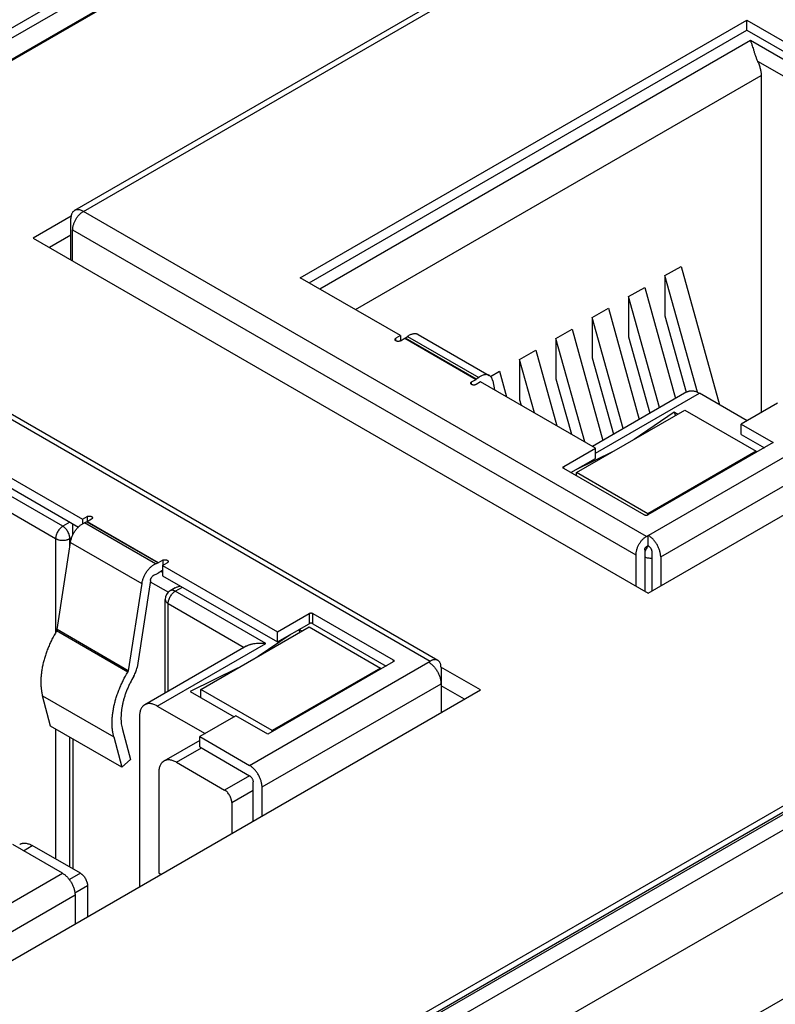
# Model space of a CAD drawing. Header units: inches. Extents: x 0 to 34, y 0 to 22.
# Tile 96 of 118: x 28.3 to 28.9, y 14.4 to 15.2. Entities that reach past the tile are written whole.
import ezdxf

# ---------------------------------------------------------------- set-up
doc = ezdxf.new("R2010")
doc.units = ezdxf.units.IN
doc.header["$LTSCALE"] = 1.87
doc.header["$MEASUREMENT"] = 0
doc.layers.get('0').update_dxf_attribs({"linetype": 'CONTINUOUS'})

msp = doc.modelspace()

# ---------------------------------------------------------------- linework, layer by layer
at = {"color": 7, "linetype": 'CONTINUOUS'}
for p, q in [((27.14229, 14.49644), (29.44964, 15.82867)), ((27.14577, 14.49048), (29.45312, 15.82271)), ((29.46141, 15.80986), (27.15857, 14.48023)), ((27.14602, 14.47412), (29.45337, 15.80636)), ((30.28142, 15.34724), (27.97407, 14.015)), ((30.28388, 15.34699), (27.97653, 14.01476)), ((27.96476, 14.01475), (30.26759, 15.34438)), ((27.98641, 14.00834), (30.29499, 15.34129)), ((28.00762, 13.97203), (30.3162, 15.30498)), ((28.78452, 15.27337), (28.3558, 15.02584)), ((28.36269, 15.02516), (28.79141, 15.27269)), ((28.53223, 14.97324), (28.88133, 15.1748)), ((28.88133, 15.1748), (28.9597, 15.12956)), ((28.88133, 15.16677), (28.88133, 15.1748)), ((28.53919, 14.96922), (28.88133, 15.16677)), ((28.88133, 15.16677), (28.95645, 15.12339)), ((28.88411, 15.15873), (28.54754, 14.9644)), ((28.94425, 15.12401), (28.88411, 15.15873)), ((28.88968, 15.14266), (28.93868, 15.11437)), ((28.57538, 14.94832), (28.89247, 15.13141)), ((28.89247, 15.13141), (28.89247, 14.86779)), ((28.80283, 14.77103), (28.36269, 15.02516)), ((28.3531, 15.02138), (28.32338, 15.00422)), ((28.35295, 14.98715), (28.35295, 15.01953)), ((28.35434, 15.01069), (28.79447, 14.75656)), ((28.35434, 14.98635), (28.35434, 15.01069)), ((28.32338, 15.00422), (28.80421, 14.7266)), ((28.35295, 15.0066), (28.33611, 14.99687)), ((28.80421, 14.7266), (29.27085, 14.99602)), ((28.35291, 14.98717), (28.35295, 14.9872)), ((28.8173, 14.97491), (28.82983, 14.98215)), ((28.82983, 14.98215), (28.85995, 14.87387)), ((28.6106, 14.92799), (28.53223, 14.97324)), ((28.84266, 14.88376), (28.8173, 14.97491)), ((28.8173, 14.97491), (28.8173, 14.94343)), ((28.78891, 14.95852), (28.80143, 14.96575)), ((28.80143, 14.96575), (28.82559, 14.87892)), ((28.81306, 14.87168), (28.78891, 14.95852)), ((28.78891, 14.95852), (28.78891, 14.92704)), ((28.76051, 14.94212), (28.77304, 14.94936)), ((28.77304, 14.94936), (28.79719, 14.86252)), ((28.78466, 14.85529), (28.76051, 14.94212)), ((28.76051, 14.94212), (28.76051, 14.91064)), ((28.8173, 14.94343), (28.83391, 14.88372)), ((28.73211, 14.92573), (28.74464, 14.93296)), ((28.74464, 14.93296), (28.7688, 14.84612)), ((28.19375, 14.92761), (28.63388, 14.67349)), ((28.63979, 14.67407), (28.19966, 14.9282)), ((28.6106, 14.92799), (28.60702, 14.92592)), ((28.60702, 14.92392), (28.60702, 14.92592)), ((28.6105, 14.92392), (28.61398, 14.92592)), ((28.6106, 14.92799), (28.6106, 14.92397)), ((28.61398, 14.92592), (28.61417, 14.92605)), ((28.61398, 14.92592), (28.66966, 14.89378)), ((28.61417, 14.92605), (28.61607, 14.92745)), ((28.66985, 14.8939), (28.61417, 14.92605)), ((28.61607, 14.92745), (28.67175, 14.8953)), ((28.62431, 14.92902), (28.67999, 14.89687)), ((28.73211, 14.92573), (28.73211, 14.89425)), ((28.75461, 14.84484), (28.73211, 14.92573)), ((28.78891, 14.92704), (28.80551, 14.86733)), ((28.70372, 14.90933), (28.71625, 14.91657)), ((28.71625, 14.91657), (28.73267, 14.8575)), ((28.70372, 14.90933), (28.70372, 14.87785)), ((28.71535, 14.86751), (28.70372, 14.90933)), ((28.76051, 14.91064), (28.77712, 14.85093)), ((28.68091, 14.89616), (28.68785, 14.90017)), ((28.68785, 14.90017), (28.69341, 14.88017)), ((28.66618, 14.89177), (28.66966, 14.89378)), ((28.66618, 14.88976), (28.66618, 14.89177)), ((28.66985, 14.8939), (28.66966, 14.89378)), ((28.67324, 14.89182), (28.66966, 14.88976)), ((28.67175, 14.8953), (28.66985, 14.8939)), ((28.76302, 14.83999), (28.67324, 14.89182)), ((28.68266, 14.89261), (28.68396, 14.88563)), ((28.73211, 14.89425), (28.74418, 14.85086)), ((28.70372, 14.87785), (28.70492, 14.87353)), ((28.83432, 14.88396), (28.76059, 14.84139)), ((28.76302, 14.83613), (28.84417, 14.88298)), ((28.88147, 14.86144), (28.84417, 14.88298)), ((28.74826, 14.82086), (28.83289, 14.86972)), ((28.83289, 14.86972), (28.88857, 14.83757)), ((28.90513, 14.87511), (28.87688, 14.85879)), ((28.82451, 14.86813), (28.79312, 14.84676)), ((28.82732, 14.86651), (28.82451, 14.86813)), ((28.82451, 14.86813), (28.82557, 14.86549)), ((28.87688, 14.85879), (28.90193, 14.84433)), ((28.87688, 14.85076), (28.87688, 14.85879)), ((28.80283, 14.77103), (28.94411, 14.8526)), ((28.87688, 14.85076), (28.89497, 14.84031)), ((28.73824, 14.82568), (28.76302, 14.83999)), ((28.76302, 14.83195), (28.76302, 14.83999)), ((28.90193, 14.84433), (28.80394, 14.78775)), ((28.74381, 14.82086), (28.76302, 14.83195)), ((28.7769, 14.83739), (28.74758, 14.82304)), ((28.88857, 14.83757), (28.80394, 14.78871)), ((28.81396, 14.75496), (28.95385, 14.83573)), ((28.88857, 14.83661), (28.88857, 14.83757)), ((28.28367, 14.82972), (28.36204, 14.78447)), ((28.73824, 14.82407), (28.73824, 14.82568)), ((28.80115, 14.78775), (28.73824, 14.82407)), ((28.28367, 14.82169), (28.3588, 14.77831)), ((28.80394, 14.78871), (28.74826, 14.82086)), ((28.74826, 14.81829), (28.74826, 14.82086)), ((28.34659, 14.77893), (28.28646, 14.81365)), ((28.29202, 14.79758), (28.34102, 14.76929)), ((28.36204, 14.78447), (28.36562, 14.78654)), ((28.36204, 14.78447), (28.36204, 14.78088)), ((28.36562, 14.78654), (28.36562, 14.78252)), ((28.3691, 14.78453), (28.36562, 14.78252)), ((28.80394, 14.78775), (28.80394, 14.78871)), ((28.35216, 14.78214), (28.34659, 14.77893)), ((28.35438, 14.77196), (28.35438, 14.78086)), ((28.36542, 14.78243), (28.36353, 14.78164)), ((28.4192, 14.74949), (28.36353, 14.78164)), ((28.36542, 14.78243), (28.36562, 14.78252)), ((28.36542, 14.78243), (28.4211, 14.75028)), ((28.42129, 14.75037), (28.36562, 14.78252)), ((28.34102, 14.76929), (28.34102, 14.69582)), ((28.35216, 14.76929), (28.35361, 14.77013)), ((28.35216, 14.76336), (28.35216, 14.76929)), ((28.80422, 14.7638), (28.80422, 14.77183)), ((28.34215, 14.69815), (28.35261, 14.76634)), ((28.35261, 14.76634), (28.40829, 14.73419)), ((28.80283, 14.76299), (28.80422, 14.7638)), ((28.79447, 14.75656), (28.79447, 14.73222)), ((28.80143, 14.76058), (28.80143, 14.7282)), ((28.807, 14.75897), (28.807, 14.7282)), ((28.81396, 14.75496), (28.81396, 14.73222)), ((28.4192, 14.74949), (28.4211, 14.75028)), ((28.42129, 14.75037), (28.4211, 14.75028)), ((28.42477, 14.75238), (28.42129, 14.75037)), ((28.42468, 14.74831), (28.42825, 14.75037)), ((28.42468, 14.74831), (28.51446, 14.69647)), ((28.42468, 14.74831), (28.42468, 14.74027)), ((28.42477, 14.75238), (28.42477, 14.74836)), ((28.41824, 14.74097), (28.42014, 14.74176)), ((28.42014, 14.74176), (28.42129, 14.74234)), ((28.42468, 14.74429), (28.42129, 14.74234)), ((28.42468, 14.74284), (28.42342, 14.74357)), ((28.42468, 14.74027), (28.51446, 14.68843)), ((28.40829, 14.73419), (28.39783, 14.666)), ((28.41512, 14.7366), (28.40466, 14.66841)), ((28.41497, 14.73559), (28.42914, 14.72741)), ((28.43448, 14.73075), (28.43062, 14.72853)), ((28.43456, 14.72814), (28.44013, 14.73135)), ((28.50527, 14.68731), (28.43456, 14.72814)), ((28.42668, 14.64859), (28.42668, 14.72171)), ((28.42899, 14.71849), (28.48837, 14.68421)), ((28.42899, 14.64993), (28.42899, 14.71849)), ((28.51446, 14.69647), (28.53923, 14.71078)), ((28.53923, 14.71078), (28.53923, 14.70274)), ((28.54202, 14.71078), (28.60493, 14.67445)), ((28.54202, 14.70274), (28.54202, 14.71078)), ((28.4546, 14.6513), (28.53923, 14.70017)), ((28.51446, 14.68843), (28.53923, 14.70274)), ((28.53923, 14.70017), (28.59491, 14.66802)), ((28.54202, 14.70274), (28.59937, 14.66963)), ((28.34174, 14.69704), (28.34215, 14.69815)), ((28.39742, 14.6649), (28.34174, 14.69704)), ((28.39783, 14.666), (28.34215, 14.69815)), ((28.52432, 14.69413), (28.49946, 14.67721)), ((28.51446, 14.68843), (28.51446, 14.69647)), ((28.53107, 14.69803), (28.53191, 14.69594)), ((28.53367, 14.69695), (28.53144, 14.69824)), ((28.49006, 14.68519), (28.41066, 14.63934)), ((28.4205, 14.63836), (28.50527, 14.68731)), ((28.4926, 14.59191), (28.63388, 14.67349)), ((28.60493, 14.67284), (28.50694, 14.61626)), ((28.60493, 14.67445), (28.60493, 14.67284)), ((28.6732, 14.65095), (28.64223, 14.66883)), ((28.64224, 14.66866), (28.64224, 14.63307)), ((28.39783, 14.666), (28.39742, 14.6649)), ((28.48324, 14.66784), (28.44622, 14.64971)), ((28.59491, 14.66802), (28.51028, 14.61916)), ((28.59491, 14.66706), (28.59491, 14.66802)), ((28.50235, 14.57503), (28.64224, 14.6558)), ((28.66048, 14.6436), (28.64224, 14.65414)), ((28.20657, 14.38152), (28.6732, 14.65095)), ((28.3308, 14.6463), (28.38647, 14.61415)), ((28.33712, 14.6227), (28.3308, 14.6463)), ((28.44622, 14.64971), (28.48049, 14.62993)), ((28.51028, 14.61916), (28.4546, 14.6513)), ((28.4546, 14.64487), (28.4546, 14.6513)), ((28.4205, 14.63836), (28.45781, 14.61683)), ((28.40658, 14.63033), (28.40658, 14.49701)), ((28.48188, 14.63073), (28.45363, 14.61441)), ((28.50694, 14.61626), (28.48188, 14.63073)), ((28.3928, 14.59056), (28.33712, 14.6227)), ((28.34102, 14.62045), (28.34102, 14.5187)), ((28.3932, 14.62011), (28.39952, 14.59652)), ((28.51028, 14.61819), (28.51028, 14.61916)), ((28.35216, 14.51227), (28.35216, 14.61402)), ((28.35438, 14.61273), (28.35438, 14.51098)), ((28.38647, 14.61415), (28.3928, 14.59056)), ((28.45363, 14.61143), (28.42569, 14.5953)), ((28.45363, 14.61441), (28.4926, 14.59191)), ((28.45363, 14.60638), (28.45363, 14.61441)), ((28.43553, 14.59432), (28.45502, 14.60557)), ((28.45363, 14.60638), (28.4926, 14.58387)), ((28.39952, 14.59652), (28.3928, 14.59056)), ((28.43553, 14.59432), (28.47312, 14.57262)), ((28.42161, 14.58629), (28.42161, 14.50753)), ((28.4926, 14.58387), (28.47312, 14.57262)), ((28.49539, 14.54828), (28.49539, 14.57905)), ((28.47868, 14.56298), (28.49539, 14.57262)), ((28.50235, 14.5523), (28.50235, 14.57503)), ((28.47868, 14.56298), (28.47868, 14.53864)), ((28.34645, 14.50752), (28.30747, 14.53003)), ((28.31583, 14.5252), (28.32279, 14.52922)), ((28.36037, 14.50752), (28.32279, 14.52922)), ((28.20517, 14.42595), (28.34645, 14.50752)), ((28.36037, 14.50752), (28.3518, 14.50258)), ((28.42321, 14.50661), (28.42161, 14.50753)), ((28.3561, 14.4922), (28.36594, 14.49788)), ((28.36594, 14.49788), (28.36594, 14.47354)), ((28.2163, 14.40988), (28.35619, 14.49065)), ((28.35619, 14.49065), (28.35619, 14.46791)), ((28.61478, 14.23907), (29.00453, 14.4641))]:
    msp.add_line(p, q, dxfattribs=at)
for centre, radius, start, end in [((28.81227, 14.75563), 0.01114, 134.20677, 134.64741), ((28.43456, 14.72171), 0.00787, 120.0016, 180)]:
    msp.add_arc(centre, radius, start, end, dxfattribs=at)
for points, knots in [([(28.88411, 15.15873), (28.88421, 15.15849), (28.8844, 15.15799), (28.88468, 15.15721), (28.88496, 15.15639), (28.88534, 15.15521), (28.88584, 15.15364), (28.88634, 15.152), (28.88677, 15.15062), (28.88723, 15.14915), (28.88772, 15.14765), (28.88826, 15.14613), (28.88869, 15.14496), (28.88916, 15.1438), (28.8895, 15.14304), (28.88968, 15.14266)], [0, 0, 0, 0, 0.045964, 0.09445, 0.145415, 0.198815, 0.312751, 0.435876, 0.500728, 0.56765, 0.70712, 0.779219, 0.852437, 0.92626, 1, 1, 1, 1]), ([(28.88968, 15.14266), (28.89013, 15.14172), (28.89072, 15.14029), (28.89136, 15.13835), (28.89176, 15.13692), (28.89207, 15.1355), (28.8923, 15.1341), (28.89243, 15.13274), (28.89247, 15.13185), (28.89247, 15.13141)], [0, 0, 0, 0, 0.26644, 0.396772, 0.524458, 0.649023, 0.770038, 0.887131, 1, 1, 1, 1]), ([(28.3558, 15.02584), (28.35558, 15.02571), (28.35514, 15.0254), (28.35457, 15.02484), (28.35408, 15.02417), (28.35367, 15.0234), (28.35335, 15.02254), (28.35312, 15.0216), (28.35298, 15.02059), (28.35295, 15.01989), (28.35295, 15.01953)], [0, 0, 0, 0, 0.108013, 0.218062, 0.332, 0.451358, 0.577277, 0.7105, 0.851394, 1, 1, 1, 1]), ([(28.35434, 15.01069), (28.35434, 15.01101), (28.35437, 15.01167), (28.35449, 15.01268), (28.35469, 15.01371), (28.35497, 15.01476), (28.35532, 15.01582), (28.35574, 15.01687), (28.35623, 15.01791), (28.35678, 15.01893), (28.35738, 15.01991), (28.35804, 15.02085), (28.35874, 15.02175), (28.35948, 15.02258), (28.36025, 15.02334), (28.36105, 15.02403), (28.36185, 15.02464), (28.36241, 15.02499), (28.36269, 15.02516)], [0, 0, 0, 0, 0.055837, 0.114176, 0.174779, 0.237348, 0.301543, 0.366986, 0.433276, 0.499994, 0.566712, 0.633002, 0.698447, 0.762643, 0.825214, 0.885819, 0.94416, 1, 1, 1, 1]), ([(28.36269, 15.02516), (28.36238, 15.02534), (28.36176, 15.02566), (28.36082, 15.02605), (28.35989, 15.02632), (28.35898, 15.02647), (28.35811, 15.0265), (28.35728, 15.02641), (28.35651, 15.02619), (28.35603, 15.02597), (28.3558, 15.02584)], [0, 0, 0, 0, 0.148609, 0.289505, 0.42273, 0.54865, 0.668007, 0.781943, 0.89199, 1, 1, 1, 1]), ([(28.6063, 14.92492), (28.6063, 14.92497), (28.60631, 14.92506), (28.60634, 14.9252), (28.6064, 14.92534), (28.60649, 14.92547), (28.60659, 14.92559), (28.60676, 14.92576), (28.60691, 14.92586), (28.60702, 14.92592)], [0, 0, 0, 0, 0.10805, 0.218136, 0.332113, 0.45151, 0.57747, 0.710735, 1, 1, 1, 1]), ([(28.6105, 14.92392), (28.61041, 14.92386), (28.61022, 14.92377), (28.60992, 14.92366), (28.60959, 14.92358), (28.60924, 14.92352), (28.60888, 14.9235), (28.60852, 14.9235), (28.60817, 14.92354), (28.60782, 14.9236), (28.6075, 14.92369), (28.6072, 14.92381), (28.60694, 14.92396), (28.60672, 14.92412), (28.60654, 14.9243), (28.6064, 14.9245), (28.60632, 14.92471), (28.6063, 14.92485), (28.6063, 14.92492)], [0, 0, 0, 0, 0.062394, 0.128742, 0.198345, 0.270333, 0.343721, 0.417463, 0.490499, 0.561796, 0.630404, 0.695502, 0.756459, 0.812906, 0.864816, 0.9126, 0.957184, 1, 1, 1, 1]), ([(28.61607, 14.92745), (28.61643, 14.92772), (28.61716, 14.92821), (28.61828, 14.92882), (28.6194, 14.92927), (28.62049, 14.92956), (28.62154, 14.92969), (28.62238, 14.92965), (28.62302, 14.92954), (28.62347, 14.92941), (28.6239, 14.92924), (28.62418, 14.9291), (28.62431, 14.92902)], [0, 0, 0, 0, 0.152433, 0.296516, 0.431879, 0.558591, 0.677239, 0.789013, 0.842925, 0.895849, 0.948096, 1, 1, 1, 1]), ([(28.66546, 14.89076), (28.66546, 14.89081), (28.66547, 14.8909), (28.6655, 14.89104), (28.66556, 14.89118), (28.66564, 14.89131), (28.66575, 14.89144), (28.66592, 14.8916), (28.66607, 14.89171), (28.66618, 14.89177)], [0, 0, 0, 0, 0.10805, 0.218136, 0.332113, 0.45151, 0.57747, 0.710735, 1, 1, 1, 1]), ([(28.67999, 14.89687), (28.67985, 14.89695), (28.67958, 14.89709), (28.67915, 14.89726), (28.67869, 14.89739), (28.67806, 14.89751), (28.67721, 14.89754), (28.67616, 14.89742), (28.67507, 14.89712), (28.67396, 14.89667), (28.67284, 14.89606), (28.67211, 14.89557), (28.67175, 14.8953)], [0, 0, 0, 0, 0.051904, 0.104151, 0.157075, 0.210987, 0.322761, 0.441409, 0.568121, 0.703484, 0.847567, 1, 1, 1, 1]), ([(28.68266, 14.89261), (28.68257, 14.89308), (28.68239, 14.89377), (28.68203, 14.89462), (28.68171, 14.89519), (28.68135, 14.8957), (28.68094, 14.89616), (28.68049, 14.89656), (28.68016, 14.89678), (28.67999, 14.89687)], [0, 0, 0, 0, 0.277416, 0.407698, 0.53292, 0.653795, 0.771213, 0.886224, 1, 1, 1, 1]), ([(28.66966, 14.88976), (28.66957, 14.88971), (28.66938, 14.88961), (28.66908, 14.8895), (28.66874, 14.88942), (28.6684, 14.88936), (28.66804, 14.88934), (28.66768, 14.88934), (28.66732, 14.88938), (28.66698, 14.88944), (28.66666, 14.88954), (28.66636, 14.88966), (28.6661, 14.8898), (28.66587, 14.88996), (28.66569, 14.89015), (28.66556, 14.89034), (28.66548, 14.89055), (28.66546, 14.89069), (28.66546, 14.89076)], [0, 0, 0, 0, 0.062394, 0.128742, 0.198345, 0.270333, 0.343721, 0.417463, 0.490499, 0.561796, 0.630404, 0.695502, 0.756459, 0.812906, 0.864816, 0.9126, 0.957184, 1, 1, 1, 1]), ([(28.83432, 14.88396), (28.83448, 14.88405), (28.83481, 14.88423), (28.83533, 14.88444), (28.83587, 14.88462), (28.83663, 14.88479), (28.83762, 14.8849), (28.83886, 14.88486), (28.84016, 14.88465), (28.84148, 14.88426), (28.84284, 14.8837), (28.84372, 14.88324), (28.84417, 14.88298)], [0, 0, 0, 0, 0.053914, 0.108086, 0.162769, 0.218204, 0.332118, 0.451453, 0.57735, 0.710549, 0.851419, 1, 1, 1, 1]), ([(28.73766, 14.82488), (28.73766, 14.82491), (28.73767, 14.82499), (28.7377, 14.8251), (28.73775, 14.82521), (28.73781, 14.82531), (28.73789, 14.82542), (28.73803, 14.82555), (28.73815, 14.82563), (28.73824, 14.82568)], [0, 0, 0, 0, 0.10805, 0.218137, 0.332112, 0.45151, 0.57747, 0.710734, 1, 1, 1, 1]), ([(28.73824, 14.82407), (28.73815, 14.82412), (28.73803, 14.82421), (28.73789, 14.82434), (28.73781, 14.82444), (28.73775, 14.82454), (28.7377, 14.82465), (28.73767, 14.82476), (28.73766, 14.82484), (28.73766, 14.82488)], [0, 0, 0, 0, 0.289266, 0.42253, 0.54849, 0.667888, 0.781863, 0.89195, 1, 1, 1, 1]), ([(28.36562, 14.78654), (28.36573, 14.78661), (28.36599, 14.78673), (28.36642, 14.78686), (28.36688, 14.78694), (28.36736, 14.78696), (28.36783, 14.78694), (28.36829, 14.78686), (28.36872, 14.78673), (28.36898, 14.78661), (28.3691, 14.78654)], [0, 0, 0, 0, 0.114155, 0.237327, 0.366976, 0.5, 0.633024, 0.762673, 0.885845, 1, 1, 1, 1]), ([(28.3691, 14.78654), (28.3692, 14.78648), (28.36935, 14.78637), (28.36953, 14.78621), (28.36963, 14.78608), (28.36971, 14.78595), (28.36977, 14.78582), (28.36981, 14.78568), (28.36982, 14.78558), (28.36982, 14.78554)], [0, 0, 0, 0, 0.289265, 0.42253, 0.54849, 0.667888, 0.781864, 0.89195, 1, 1, 1, 1]), ([(28.36982, 14.78554), (28.36982, 14.78549), (28.36981, 14.78539), (28.36977, 14.78526), (28.36971, 14.78512), (28.36963, 14.78499), (28.36953, 14.78486), (28.36935, 14.7847), (28.3692, 14.78459), (28.3691, 14.78453)], [0, 0, 0, 0, 0.10805, 0.218136, 0.332112, 0.45151, 0.57747, 0.710735, 1, 1, 1, 1]), ([(28.80394, 14.78775), (28.80384, 14.78769), (28.80363, 14.78759), (28.8033, 14.78749), (28.80293, 14.78743), (28.80255, 14.78741), (28.80217, 14.78743), (28.8018, 14.78749), (28.80146, 14.78759), (28.80125, 14.78769), (28.80115, 14.78775)], [0, 0, 0, 0, 0.114155, 0.237327, 0.366976, 0.5, 0.633024, 0.762673, 0.885845, 1, 1, 1, 1]), ([(28.34659, 14.77893), (28.3464, 14.77882), (28.34603, 14.77859), (28.34549, 14.77818), (28.34496, 14.77772), (28.34427, 14.77703), (28.34346, 14.77607), (28.34263, 14.77479), (28.34194, 14.77342), (28.3415, 14.77224), (28.34125, 14.7713), (28.34112, 14.77061), (28.34104, 14.76994), (28.34102, 14.7695), (28.34102, 14.76929)], [0, 0, 0, 0, 0.055852, 0.114207, 0.174825, 0.237411, 0.367022, 0.500006, 0.632989, 0.762598, 0.825182, 0.885798, 0.94415, 1, 1, 1, 1]), ([(28.35216, 14.76929), (28.35216, 14.7695), (28.35214, 14.76994), (28.35206, 14.77061), (28.35192, 14.7713), (28.35167, 14.77224), (28.35124, 14.77342), (28.35055, 14.77479), (28.34971, 14.77607), (28.34891, 14.77703), (28.34822, 14.77772), (28.34769, 14.77818), (28.34715, 14.77859), (28.34677, 14.77882), (28.34659, 14.77893)], [0, 0, 0, 0, 0.05585, 0.114202, 0.174818, 0.237402, 0.367011, 0.499994, 0.632978, 0.762589, 0.825175, 0.885793, 0.944148, 1, 1, 1, 1]), ([(28.35261, 14.76634), (28.35267, 14.76673), (28.35282, 14.76752), (28.35313, 14.7687), (28.35351, 14.76989), (28.35397, 14.77108), (28.35451, 14.77225), (28.35511, 14.77341), (28.35578, 14.77453), (28.3565, 14.77561), (28.35728, 14.77663), (28.3581, 14.7776), (28.35895, 14.77849), (28.35984, 14.7793), (28.36074, 14.78003), (28.36166, 14.78067), (28.36258, 14.78121), (28.36321, 14.78151), (28.36353, 14.78164)], [0, 0, 0, 0, 0.060681, 0.123293, 0.18752, 0.253013, 0.319398, 0.386285, 0.453275, 0.519968, 0.585966, 0.650888, 0.714371, 0.77608, 0.835719, 0.893036, 0.947838, 1, 1, 1, 1]), ([(28.34102, 14.76929), (28.34121, 14.76918), (28.3416, 14.76898), (28.34222, 14.76871), (28.34288, 14.76848), (28.34382, 14.76823), (28.34506, 14.76801), (28.34659, 14.76793), (28.34811, 14.76801), (28.34935, 14.76823), (28.35029, 14.76848), (28.35096, 14.76871), (28.35158, 14.76898), (28.35197, 14.76918), (28.35216, 14.76929)], [0, 0, 0, 0, 0.055852, 0.114206, 0.174823, 0.237408, 0.367017, 0.5, 0.632983, 0.762592, 0.825177, 0.885794, 0.944148, 1, 1, 1, 1]), ([(28.80283, 14.77103), (28.80255, 14.77087), (28.80199, 14.77051), (28.80118, 14.7699), (28.80038, 14.76921), (28.79961, 14.76845), (28.79887, 14.76762), (28.79817, 14.76673), (28.79752, 14.76578), (28.79691, 14.7648), (28.79636, 14.76378), (28.79587, 14.76274), (28.79545, 14.76169), (28.7951, 14.76063), (28.79482, 14.75958), (28.79462, 14.75855), (28.7945, 14.75755), (28.79447, 14.75689), (28.79447, 14.75656)], [0, 0, 0, 0, 0.05584, 0.114181, 0.174786, 0.237357, 0.301553, 0.366998, 0.433288, 0.500006, 0.566724, 0.633014, 0.698457, 0.762652, 0.825221, 0.885824, 0.944163, 1, 1, 1, 1]), ([(28.81396, 14.75496), (28.81396, 14.75533), (28.81393, 14.7561), (28.81379, 14.75728), (28.81355, 14.75848), (28.81323, 14.7597), (28.81282, 14.76094), (28.81233, 14.76217), (28.81176, 14.76338), (28.81112, 14.76457), (28.81041, 14.76571), (28.80964, 14.76681), (28.80883, 14.76785), (28.80796, 14.76882), (28.80706, 14.76972), (28.80614, 14.77052), (28.80519, 14.77123), (28.80454, 14.77164), (28.80422, 14.77183)], [0, 0, 0, 0, 0.055837, 0.114176, 0.174779, 0.237348, 0.301543, 0.366986, 0.433276, 0.499994, 0.566712, 0.633002, 0.698447, 0.762643, 0.825214, 0.885819, 0.94416, 1, 1, 1, 1]), ([(28.80444, 14.76355), (28.80412, 14.76323), (28.8035, 14.76254), (28.80268, 14.7614), (28.80198, 14.76017), (28.8016, 14.75931), (28.80143, 14.75887)], [0, 0, 0, 0, 0.243631, 0.495112, 0.749079, 1, 1, 1, 1]), ([(28.80143, 14.76058), (28.80143, 14.76069), (28.80145, 14.76092), (28.80153, 14.76127), (28.80166, 14.76162), (28.80183, 14.76196), (28.80204, 14.76228), (28.80228, 14.76256), (28.80254, 14.76281), (28.80273, 14.76294), (28.80283, 14.76299)], [0, 0, 0, 0, 0.114151, 0.237321, 0.36697, 0.499994, 0.633019, 0.76267, 0.885844, 1, 1, 1, 1]), ([(28.80422, 14.7638), (28.80441, 14.76369), (28.80478, 14.76342), (28.8053, 14.76294), (28.80578, 14.76237), (28.8062, 14.76173), (28.80654, 14.76104), (28.8068, 14.76034), (28.80696, 14.75965), (28.807, 14.75919), (28.807, 14.75897)], [0, 0, 0, 0, 0.114156, 0.23733, 0.366981, 0.500006, 0.63303, 0.762679, 0.885849, 1, 1, 1, 1]), ([(28.80143, 14.755), (28.80184, 14.75482), (28.8027, 14.7545), (28.80407, 14.75419), (28.80552, 14.75402), (28.80651, 14.75402), (28.807, 14.75404)], [0, 0, 0, 0, 0.233748, 0.481933, 0.739327, 1, 1, 1, 1]), ([(28.4192, 14.74949), (28.41889, 14.74936), (28.41826, 14.74906), (28.41734, 14.74852), (28.41642, 14.74788), (28.41552, 14.74716), (28.41463, 14.74634), (28.41378, 14.74545), (28.41296, 14.74448), (28.41218, 14.74346), (28.41146, 14.74238), (28.41079, 14.74126), (28.41019, 14.74011), (28.40965, 14.73893), (28.40919, 14.73774), (28.4088, 14.73655), (28.4085, 14.73537), (28.40835, 14.73458), (28.40829, 14.73419)], [0, 0, 0, 0, 0.052162, 0.106964, 0.164281, 0.22392, 0.285629, 0.349112, 0.414034, 0.480032, 0.546725, 0.613715, 0.680602, 0.746987, 0.81248, 0.876707, 0.939319, 1, 1, 1, 1]), ([(28.42477, 14.75238), (28.42489, 14.75245), (28.42515, 14.75257), (28.42558, 14.7527), (28.42604, 14.75278), (28.42651, 14.75281), (28.42699, 14.75278), (28.42745, 14.7527), (28.42787, 14.75257), (28.42813, 14.75245), (28.42825, 14.75238)], [0, 0, 0, 0, 0.114155, 0.237327, 0.366976, 0.5, 0.633024, 0.762673, 0.885845, 1, 1, 1, 1]), ([(28.42825, 14.75238), (28.42836, 14.75232), (28.42851, 14.75222), (28.42868, 14.75205), (28.42879, 14.75193), (28.42887, 14.75179), (28.42893, 14.75166), (28.42897, 14.75152), (28.42897, 14.75142), (28.42897, 14.75138)], [0, 0, 0, 0, 0.289265, 0.42253, 0.54849, 0.667888, 0.781864, 0.89195, 1, 1, 1, 1]), ([(28.42897, 14.75138), (28.42897, 14.75133), (28.42897, 14.75124), (28.42893, 14.7511), (28.42887, 14.75096), (28.42879, 14.75083), (28.42868, 14.7507), (28.42851, 14.75054), (28.42836, 14.75044), (28.42825, 14.75037)], [0, 0, 0, 0, 0.10805, 0.218136, 0.332112, 0.45151, 0.57747, 0.710735, 1, 1, 1, 1]), ([(28.41512, 14.7366), (28.41516, 14.73683), (28.41526, 14.73729), (28.4155, 14.73797), (28.41583, 14.73863), (28.41622, 14.73925), (28.41668, 14.73982), (28.41717, 14.74031), (28.41769, 14.7407), (28.41806, 14.7409), (28.41824, 14.74097)], [0, 0, 0, 0, 0.123291, 0.253022, 0.386312, 0.520012, 0.650946, 0.77614, 0.89308, 1, 1, 1, 1]), ([(28.43448, 14.73075), (28.43479, 14.73093), (28.43543, 14.73126), (28.43644, 14.73167), (28.43749, 14.732), (28.4382, 14.73218), (28.43857, 14.73225)], [0, 0, 0, 0, 0.245103, 0.494009, 0.745879, 1, 1, 1, 1]), ([(28.42899, 14.71849), (28.42899, 14.71871), (28.42901, 14.71915), (28.42909, 14.71982), (28.42922, 14.72051), (28.42947, 14.72145), (28.42991, 14.72263), (28.4306, 14.724), (28.43143, 14.72527), (28.43224, 14.72624), (28.43293, 14.72693), (28.43346, 14.72739), (28.434, 14.72779), (28.43437, 14.72803), (28.43456, 14.72814)], [0, 0, 0, 0, 0.05585, 0.114202, 0.174818, 0.237402, 0.367011, 0.499994, 0.632978, 0.762589, 0.825175, 0.885793, 0.944148, 1, 1, 1, 1]), ([(28.43456, 14.72814), (28.43438, 14.72824), (28.43403, 14.72843), (28.43349, 14.72865), (28.43295, 14.7288), (28.43244, 14.72889), (28.43194, 14.72891), (28.43147, 14.72885), (28.43102, 14.72873), (28.43075, 14.7286), (28.43062, 14.72853)], [0, 0, 0, 0, 0.148609, 0.289505, 0.422729, 0.54865, 0.668007, 0.781943, 0.89199, 1, 1, 1, 1]), ([(28.42668, 14.72171), (28.42668, 14.72156), (28.42671, 14.72126), (28.42683, 14.72081), (28.42702, 14.72038), (28.42728, 14.71995), (28.42761, 14.71955), (28.42801, 14.71917), (28.42848, 14.71881), (28.42881, 14.7186), (28.42899, 14.71849)], [0, 0, 0, 0, 0.108015, 0.218066, 0.332006, 0.451365, 0.577284, 0.710506, 0.851397, 1, 1, 1, 1]), ([(28.53923, 14.71078), (28.53933, 14.71083), (28.53954, 14.71093), (28.53988, 14.71103), (28.54024, 14.71109), (28.54062, 14.71112), (28.54101, 14.71109), (28.54137, 14.71103), (28.54171, 14.71093), (28.54192, 14.71083), (28.54202, 14.71078)], [0, 0, 0, 0, 0.114155, 0.237327, 0.366976, 0.5, 0.633024, 0.762673, 0.885845, 1, 1, 1, 1]), ([(28.54202, 14.70274), (28.54192, 14.7028), (28.54171, 14.70289), (28.54137, 14.703), (28.54101, 14.70306), (28.54062, 14.70308), (28.54024, 14.70306), (28.53988, 14.703), (28.53954, 14.70289), (28.53933, 14.7028), (28.53923, 14.70274)], [0, 0, 0, 0, 0.114155, 0.237327, 0.366976, 0.5, 0.633024, 0.762673, 0.885845, 1, 1, 1, 1]), ([(28.34174, 14.69704), (28.34046, 14.69493), (28.33868, 14.69168), (28.33656, 14.68723), (28.33513, 14.68387), (28.33384, 14.68049), (28.33271, 14.6771), (28.33174, 14.67373), (28.33093, 14.67038), (28.3303, 14.66707), (28.32984, 14.66383), (28.32955, 14.66065), (28.32944, 14.65756), (28.3295, 14.65457), (28.32975, 14.65169), (28.33016, 14.64894), (28.33056, 14.64716), (28.3308, 14.6463)], [0, 0, 0, 0, 0.139459, 0.208818, 0.277646, 0.345738, 0.412902, 0.47895, 0.543708, 0.607014, 0.668722, 0.728707, 0.786861, 0.843104, 0.897384, 0.949677, 1, 1, 1, 1]), ([(28.49006, 14.68519), (28.49029, 14.68532), (28.49078, 14.68558), (28.49155, 14.68593), (28.49237, 14.68624), (28.49323, 14.68652), (28.49413, 14.68678), (28.49538, 14.68707), (28.49701, 14.68735), (28.49902, 14.68754), (28.50108, 14.68761), (28.50317, 14.68754), (28.50457, 14.6874), (28.50527, 14.68731)], [0, 0, 0, 0, 0.051659, 0.105886, 0.162311, 0.220614, 0.280528, 0.341825, 0.467813, 0.5974, 0.729706, 0.864075, 1, 1, 1, 1]), ([(28.60493, 14.67445), (28.60502, 14.6744), (28.60514, 14.67432), (28.60528, 14.67419), (28.60536, 14.67408), (28.60543, 14.67398), (28.60547, 14.67387), (28.6055, 14.67376), (28.60551, 14.67368), (28.60551, 14.67365)], [0, 0, 0, 0, 0.289266, 0.42253, 0.54849, 0.667888, 0.781863, 0.89195, 1, 1, 1, 1]), ([(28.60551, 14.67365), (28.60551, 14.67361), (28.6055, 14.67353), (28.60547, 14.67342), (28.60543, 14.67331), (28.60536, 14.67321), (28.60528, 14.67311), (28.60514, 14.67298), (28.60502, 14.67289), (28.60493, 14.67284)], [0, 0, 0, 0, 0.10805, 0.218137, 0.332112, 0.45151, 0.57747, 0.710734, 1, 1, 1, 1]), ([(28.63249, 14.67268), (28.63282, 14.67249), (28.63347, 14.67208), (28.63441, 14.67137), (28.63534, 14.67056), (28.63624, 14.66967), (28.6371, 14.6687), (28.63792, 14.66766), (28.63869, 14.66656), (28.63939, 14.66541), (28.64004, 14.66423), (28.6406, 14.66301), (28.6411, 14.66179), (28.6415, 14.66055), (28.64183, 14.65933), (28.64206, 14.65813), (28.6422, 14.65695), (28.64224, 14.65618), (28.64224, 14.6558)], [0, 0, 0, 0, 0.05584, 0.114181, 0.174786, 0.237357, 0.301553, 0.366998, 0.433288, 0.500006, 0.566724, 0.633014, 0.698457, 0.762652, 0.825221, 0.885824, 0.944163, 1, 1, 1, 1]), ([(28.63979, 14.67407), (28.6396, 14.67418), (28.63919, 14.67437), (28.63852, 14.67456), (28.63781, 14.67464), (28.63707, 14.67461), (28.63629, 14.67448), (28.63549, 14.67425), (28.63468, 14.67392), (28.63415, 14.67364), (28.63388, 14.67349)], [0, 0, 0, 0, 0.10801, 0.218057, 0.331993, 0.45135, 0.57727, 0.710495, 0.851391, 1, 1, 1, 1]), ([(28.64224, 14.66866), (28.64224, 14.66897), (28.64221, 14.66957), (28.64209, 14.67044), (28.6419, 14.67125), (28.64162, 14.67198), (28.64127, 14.67264), (28.64085, 14.67321), (28.64036, 14.6737), (28.63998, 14.67396), (28.63979, 14.67407)], [0, 0, 0, 0, 0.148606, 0.2895, 0.422723, 0.548642, 0.668, 0.781938, 0.891987, 1, 1, 1, 1]), ([(28.38647, 14.61415), (28.38624, 14.61501), (28.38584, 14.61679), (28.38542, 14.61954), (28.38518, 14.62242), (28.38512, 14.62541), (28.38523, 14.6285), (28.38552, 14.63168), (28.38598, 14.63493), (28.38661, 14.63823), (28.38742, 14.64158), (28.38838, 14.64495), (28.38952, 14.64834), (28.3908, 14.65172), (28.39224, 14.65508), (28.39436, 14.65953), (28.39614, 14.66278), (28.39742, 14.6649)], [0, 0, 0, 0, 0.050323, 0.102616, 0.156896, 0.213139, 0.271293, 0.331278, 0.392986, 0.456292, 0.52105, 0.587098, 0.654262, 0.722354, 0.791182, 0.860541, 1, 1, 1, 1]), ([(28.40218, 14.6618), (28.40114, 14.66006), (28.39967, 14.65739), (28.39793, 14.65374), (28.39675, 14.65097), (28.3957, 14.6482), (28.39477, 14.64541), (28.39397, 14.64264), (28.39331, 14.63989), (28.39279, 14.63718), (28.39241, 14.63451), (28.39217, 14.6319), (28.39208, 14.62936), (28.39214, 14.62691), (28.39233, 14.62454), (28.39268, 14.62228), (28.39301, 14.62082), (28.3932, 14.62011)], [0, 0, 0, 0, 0.139459, 0.208818, 0.277646, 0.345738, 0.412902, 0.47895, 0.543708, 0.607014, 0.668722, 0.728707, 0.786861, 0.843104, 0.897384, 0.949677, 1, 1, 1, 1]), ([(28.40218, 14.6618), (28.4025, 14.66232), (28.40308, 14.66339), (28.4038, 14.66506), (28.40433, 14.66673), (28.40457, 14.66785), (28.40466, 14.66841)], [0, 0, 0, 0, 0.258951, 0.514545, 0.762771, 1, 1, 1, 1]), ([(28.41066, 14.63934), (28.4105, 14.63925), (28.41018, 14.63905), (28.40973, 14.63871), (28.40931, 14.63833), (28.40878, 14.63776), (28.40819, 14.63696), (28.40761, 14.63586), (28.40715, 14.63463), (28.40682, 14.63329), (28.40662, 14.63184), (28.40658, 14.63084), (28.40658, 14.63033)], [0, 0, 0, 0, 0.053915, 0.108089, 0.162773, 0.218209, 0.332125, 0.451461, 0.577357, 0.710555, 0.851422, 1, 1, 1, 1]), ([(28.4205, 14.63836), (28.42006, 14.63862), (28.41917, 14.63909), (28.41782, 14.63964), (28.41649, 14.64003), (28.4152, 14.64024), (28.41396, 14.64029), (28.41296, 14.64017), (28.41221, 14.64), (28.41167, 14.63982), (28.41115, 14.63961), (28.41082, 14.63943), (28.41066, 14.63934)], [0, 0, 0, 0, 0.148581, 0.289451, 0.42265, 0.548547, 0.667882, 0.781796, 0.837231, 0.891914, 0.946086, 1, 1, 1, 1]), ([(28.42569, 14.5953), (28.42553, 14.5952), (28.42521, 14.595), (28.42477, 14.59466), (28.42435, 14.59428), (28.42382, 14.59372), (28.42322, 14.59291), (28.42264, 14.59182), (28.42218, 14.59059), (28.42185, 14.58925), (28.42165, 14.5878), (28.42161, 14.5868), (28.42161, 14.58629)], [0, 0, 0, 0, 0.053915, 0.108089, 0.162773, 0.218209, 0.332125, 0.451461, 0.577357, 0.710555, 0.851422, 1, 1, 1, 1]), ([(28.43553, 14.59432), (28.43509, 14.59458), (28.4342, 14.59504), (28.43285, 14.5956), (28.43152, 14.59598), (28.43023, 14.5962), (28.42899, 14.59624), (28.42799, 14.59613), (28.42724, 14.59596), (28.4267, 14.59578), (28.42618, 14.59556), (28.42585, 14.59539), (28.42569, 14.5953)], [0, 0, 0, 0, 0.148581, 0.289451, 0.42265, 0.548547, 0.667882, 0.781796, 0.837231, 0.891914, 0.946086, 1, 1, 1, 1]), ([(28.50235, 14.57503), (28.50235, 14.57541), (28.50231, 14.57618), (28.50217, 14.57735), (28.50194, 14.57856), (28.50161, 14.57978), (28.50121, 14.58101), (28.50071, 14.58224), (28.50014, 14.58346), (28.4995, 14.58464), (28.4988, 14.58579), (28.49803, 14.58689), (28.49721, 14.58793), (28.49635, 14.5889), (28.49545, 14.58979), (28.49452, 14.5906), (28.49358, 14.59131), (28.49293, 14.59172), (28.4926, 14.59191)], [0, 0, 0, 0, 0.055837, 0.114176, 0.174779, 0.237348, 0.301543, 0.366986, 0.433276, 0.499994, 0.566712, 0.633002, 0.698447, 0.762643, 0.825214, 0.885819, 0.94416, 1, 1, 1, 1]), ([(28.4926, 14.58387), (28.49279, 14.58376), (28.49317, 14.5835), (28.49369, 14.58302), (28.49417, 14.58244), (28.49458, 14.5818), (28.49493, 14.58112), (28.49519, 14.58042), (28.49535, 14.57973), (28.49539, 14.57927), (28.49539, 14.57905)], [0, 0, 0, 0, 0.114156, 0.23733, 0.366981, 0.500006, 0.63303, 0.762679, 0.885849, 1, 1, 1, 1]), ([(28.47868, 14.56298), (28.47868, 14.56319), (28.47866, 14.56364), (28.47858, 14.56431), (28.47845, 14.56499), (28.4782, 14.56594), (28.47777, 14.56712), (28.47708, 14.56848), (28.47624, 14.56976), (28.47544, 14.57073), (28.47474, 14.57141), (28.47421, 14.57187), (28.47367, 14.57228), (28.4733, 14.57252), (28.47312, 14.57262)], [0, 0, 0, 0, 0.05585, 0.114202, 0.174818, 0.237402, 0.367011, 0.499994, 0.632978, 0.762589, 0.825175, 0.885793, 0.944148, 1, 1, 1, 1]), ([(28.31294, 14.5302), (28.3131, 14.53029), (28.31344, 14.53046), (28.31395, 14.53068), (28.31449, 14.53086), (28.31525, 14.53103), (28.31624, 14.53114), (28.31748, 14.5311), (28.31878, 14.53088), (28.3201, 14.5305), (28.32146, 14.52994), (28.32234, 14.52948), (28.32279, 14.52922)], [0, 0, 0, 0, 0.053914, 0.108086, 0.162769, 0.218204, 0.332118, 0.451453, 0.57735, 0.710549, 0.851419, 1, 1, 1, 1]), ([(28.34645, 14.50752), (28.34678, 14.50733), (28.34743, 14.50692), (28.34837, 14.50621), (28.3493, 14.50541), (28.35019, 14.50451), (28.35106, 14.50354), (28.35188, 14.5025), (28.35264, 14.5014), (28.35335, 14.50026), (28.35399, 14.49907), (28.35456, 14.49786), (28.35505, 14.49663), (28.35546, 14.49539), (28.35578, 14.49417), (28.35602, 14.49297), (28.35616, 14.49179), (28.35619, 14.49102), (28.35619, 14.49065)], [0, 0, 0, 0, 0.05584, 0.114181, 0.174786, 0.237357, 0.301553, 0.366998, 0.433288, 0.500006, 0.566724, 0.633014, 0.698457, 0.762652, 0.825221, 0.885824, 0.944163, 1, 1, 1, 1]), ([(28.36037, 14.50752), (28.36055, 14.50742), (28.36093, 14.50718), (28.36147, 14.50677), (28.362, 14.50631), (28.36269, 14.50563), (28.36349, 14.50466), (28.36433, 14.50338), (28.36502, 14.50202), (28.36545, 14.50084), (28.3657, 14.49989), (28.36584, 14.49921), (28.36592, 14.49854), (28.36594, 14.4981), (28.36594, 14.49788)], [0, 0, 0, 0, 0.055852, 0.114207, 0.174825, 0.237411, 0.367022, 0.500006, 0.632989, 0.762598, 0.825182, 0.885798, 0.94415, 1, 1, 1, 1])]:
    msp.add_open_spline(points, degree=3, knots=knots, dxfattribs=at)

doc.saveas('drawing.dxf')
